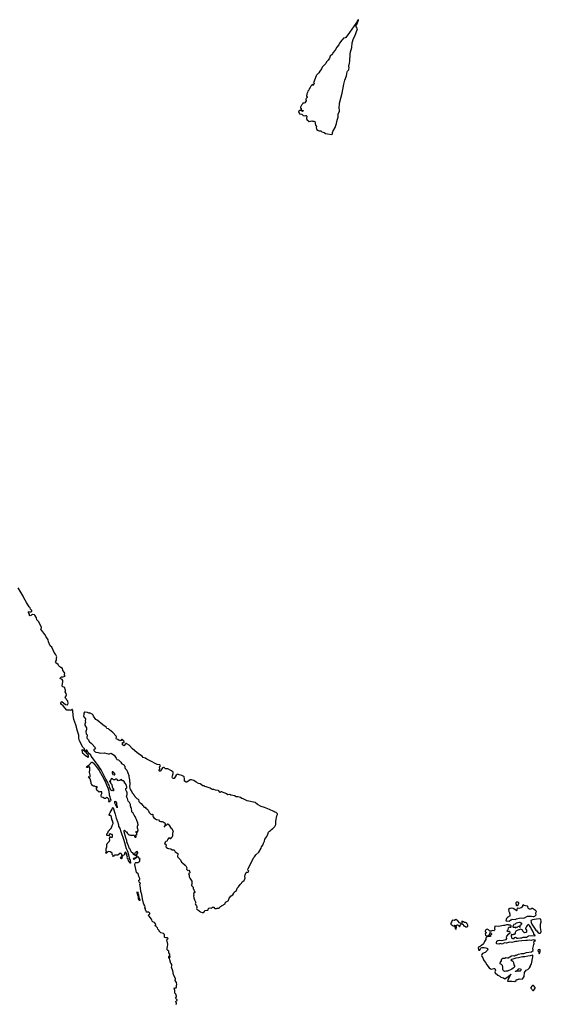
# Model space of a CAD drawing. Extents: x 2789571 to 2951634, y 860514 to 1033803.
# Tile 71 of 102: x 2876677 to 2892318, y 986006 to 1015550. Entities that reach past the tile are written whole.
import ezdxf

# ---------------------------------------------------------------- set-up
doc = ezdxf.new("R2010")
doc.units = 0

msp = doc.modelspace()

# ---------------------------------------------------------------- linework, layer by layer
at = {"layer": '0CON05XD'}
for points in [[(2886035, 1012101), (2886052, 1012125), (2886054, 1012166), (2886064, 1012196), (2886137, 1012315), (2886180, 1012435), (2886197, 1012533), (2886222, 1012625), (2886228, 1012725), (2886262, 1012795), (2886267, 1012835), (2886252, 1012895), (2886252, 1012945), (2886262, 1012985), (2886267, 1013043), (2886349, 1013345), (2886401, 1013615), (2886404, 1013655), (2886424, 1013735), (2886477, 1013865), (2886494, 1013986), (2886504, 1014006), (2886535, 1014038), (2886545, 1014060), (2886552, 1014115), (2886547, 1014137), (2886543, 1014155), (2886566, 1014244), (2886574, 1014305), (2886584, 1014515), (2886597, 1014585), (2886621, 1014645), (2886636, 1014715), (2886644, 1014855), (2886683, 1014985), (2886723, 1015055), (2886807, 1015275), (2886800, 1015295), (2886763, 1015335), (2886759, 1015365), (2886772, 1015398), (2886798, 1015425), (2886816, 1015484), (2886836, 1015525), (2886835, 1015550), (2886825, 1015548), (2886805, 1015528), (2886772, 1015465), (2886568, 1015165), (2886455, 1015017), (2886435, 1015005), (2886385, 1015000), (2886365, 1014965), (2886334, 1014936), (2886268, 1014842), (2886247, 1014795), (2886191, 1014725), (2886136, 1014634), (2886069, 1014555), (2886055, 1014515), (2885986, 1014454), (2885963, 1014395), (2885925, 1014338), (2885875, 1014286), (2885854, 1014235), (2885785, 1014168), (2885748, 1014122), (2885727, 1014073), (2885673, 1014007), (2885651, 1013959), (2885612, 1013928), (2885581, 1013889), (2885569, 1013861), (2885484, 1013655), (2885508, 1013645), (2885501, 1013615), (2885475, 1013579), (2885465, 1013580), (2885458, 1013595), (2885468, 1013605), (2885470, 1013615), (2885465, 1013618), (2885462, 1013608), (2885435, 1013590), (2885404, 1013555), (2885384, 1013516), (2885352, 1013478), (2885346, 1013434), (2885316, 1013404), (2885307, 1013363), (2885282, 1013325), (2885280, 1013255), (2885298, 1013225), (2885298, 1013215), (2885289, 1013201), (2885265, 1013190), (2885253, 1013167), (2885252, 1013155), (2885270, 1013125), (2885268, 1013112), (2885224, 1013056), (2885195, 1013047), (2885165, 1013048), (2885144, 1013006), (2885125, 1012988), (2885109, 1012941), (2885097, 1012925), (2885095, 1012900), (2885118, 1012895), (2885112, 1012852), (2885145, 1012830), (2885177, 1012827), (2885180, 1012815), (2885168, 1012802), (2885155, 1012800), (2885145, 1012810), (2885105, 1012822), (2885095, 1012840), (2885045, 1012806), (2885040, 1012795), (2885062, 1012722), (2885135, 1012712), (2885175, 1012677), (2885205, 1012663), (2885243, 1012677), (2885265, 1012680), (2885282, 1012655), (2885278, 1012585), (2885285, 1012560), (2885354, 1012494), (2885435, 1012513), (2885455, 1012507), (2885499, 1012509), (2885522, 1012492), (2885550, 1012390), (2885573, 1012345), (2885571, 1012305), (2885577, 1012285), (2885590, 1012260), (2885630, 1012225), (2885655, 1012213), (2885705, 1012211), (2885739, 1012189), (2885805, 1012167), (2885845, 1012138), (2885910, 1012130), (2886035, 1012101)], [(2879070, 993110), (2879036, 993166), (2878821, 993451), (2878805, 993482), (2878730, 993555), (2878718, 993585), (2878685, 993628), (2878672, 993628), (2878670, 993605), (2878688, 993588), (2878690, 993575), (2878675, 993570), (2878660, 993580), (2878660, 993565), (2878665, 993550), (2878680, 993535), (2878712, 993522), (2878732, 993462), (2878728, 993412), (2878677, 993437), (2878640, 993475), (2878611, 993491), (2878598, 993515), (2878572, 993535), (2878548, 993635), (2878550, 993655), (2878576, 993646), (2878618, 993608), (2878625, 993592), (2878645, 993580), (2878660, 993580), (2878660, 993595), (2878632, 993622), (2878630, 993645), (2878617, 993667), (2878566, 993726), (2878474, 993914), (2878451, 993995), (2878448, 994085), (2878409, 994201), (2878360, 994395), (2878327, 994475), (2878303, 994555), (2878281, 994685), (2878271, 994815), (2878262, 994842), (2878255, 994852), (2878245, 994853), (2878205, 994823), (2878175, 994831), (2878085, 994835), (2877978, 994958), (2877925, 995005), (2877908, 995035), (2877908, 995055), (2877915, 995072), (2877925, 995090), (2877935, 995092), (2878045, 995003), (2878095, 994993), (2878118, 995005), (2878128, 995045), (2878115, 995100), (2878092, 995132), (2878078, 995165), (2878052, 995192), (2878040, 995215), (2878072, 995265), (2878082, 995295), (2878067, 995337), (2878038, 995385), (2878050, 995415), (2878052, 995442), (2878042, 995455), (2878030, 995505), (2878000, 995525), (2877965, 995532), (2877948, 995555), (2877947, 995575), (2877974, 995686), (2877970, 995725), (2877945, 995750), (2877892, 995785), (2877892, 995795), (2877907, 995815), (2877925, 995829), (2877975, 995833), (2878038, 995852), (2878020, 995875), (2878020, 995925), (2878028, 995935), (2878017, 995965), (2877974, 996024), (2877955, 996090), (2877935, 996090), (2877900, 996125), (2877885, 996130), (2877838, 996175), (2877828, 996205), (2877760, 996255), (2877752, 996275), (2877758, 996302), (2877777, 996333), (2877782, 996355), (2877780, 996405), (2877786, 996435), (2877775, 996472), (2877755, 996513), (2877711, 996561), (2877684, 996635), (2877637, 996725), (2877590, 996760), (2877539, 996885), (2877533, 996945), (2877475, 997035), (2877435, 997105), (2877311, 997265), (2877327, 997305), (2877327, 997325), (2877245, 997496), (2877194, 997544), (2877185, 997605), (2877135, 997678), (2877120, 997690), (2877065, 997703), (2877035, 997682), (2876995, 997666), (2876972, 997675), (2876967, 997715), (2876940, 997765), (2876939, 997785), (2876965, 997797), (2876995, 997783), (2877015, 997786), (2877040, 997805), (2877042, 997825), (2877003, 997863), (2876991, 997901), (2876963, 997933), (2876882, 998062), (2876805, 998205), (2876784, 998255), (2876629, 998505)], [(2882145, 988756), (2882175, 988763), (2882208, 988782), (2882243, 988817), (2882285, 988830), (2882315, 988830), (2882327, 988843), (2882334, 988876), (2882346, 988894), (2882393, 988903), (2882425, 988890), (2882455, 988920), (2882495, 988922), (2882505, 988920), (2882510, 988905), (2882530, 988885), (2882545, 988880), (2882575, 988880), (2882598, 988892), (2882636, 988894), (2882663, 988907), (2882695, 988942), (2882725, 988962), (2882745, 988968), (2882833, 989025), (2882852, 989068), (2882924, 989116), (2882937, 989135), (2882955, 989192), (2883021, 989259), (2883065, 989290), (2883100, 989345), (2883118, 989385), (2883176, 989424), (2883201, 989489), (2883240, 989535), (2883287, 989605), (2883327, 989645), (2883349, 989685), (2883404, 989726), (2883436, 989794), (2883427, 989845), (2883434, 989895), (2883468, 989962), (2883482, 989968), (2883515, 989970), (2883537, 989985), (2883543, 990003), (2883532, 990022), (2883519, 990059), (2883523, 990085), (2883588, 990195), (2883608, 990245), (2883658, 990332), (2883692, 990405), (2883722, 990435), (2883757, 990493), (2883845, 990568), (2883916, 990694), (2883932, 990735), (2883967, 990785), (2883986, 990844), (2884020, 990905), (2884030, 990965), (2884088, 991045), (2884122, 991115), (2884139, 991171), (2884165, 991198), (2884200, 991220), (2884224, 991256), (2884271, 991279), (2884330, 991340), (2884354, 991405), (2884358, 991505), (2884385, 991660), (2884409, 991705), (2884404, 991725), (2884367, 991757), (2884325, 991771), (2884294, 991795), (2884166, 991856), (2884115, 991867), (2884018, 991908), (2883915, 991940), (2883803, 992003), (2883735, 992058), (2883495, 992110), (2883375, 992175), (2883340, 992185), (2883295, 992209), (2883225, 992230), (2883165, 992234), (2883117, 992257), (2883064, 992275), (2883005, 992285), (2882975, 992300), (2882915, 992295), (2882875, 992324), (2882842, 992345), (2882775, 992365), (2882735, 992386), (2882715, 992384), (2882685, 992366), (2882675, 992367), (2882648, 992408), (2882625, 992424), (2882543, 992433), (2882495, 992450), (2882445, 992451), (2882385, 992491), (2882295, 992517), (2882265, 992532), (2882227, 992537), (2882205, 992561), (2882165, 992559), (2882085, 992619), (2882039, 992629), (2881965, 992668), (2881895, 992718), (2881825, 992742), (2881785, 992742), (2881693, 992675), (2881665, 992674), (2881619, 992705), (2881619, 992775), (2881605, 992835), (2881598, 992845), (2881535, 992872), (2881455, 992895), (2881415, 992908), (2881395, 992904), (2881365, 992878), (2881304, 992786), (2881285, 992777), (2881275, 992780), (2881255, 992798), (2881249, 992825), (2881256, 992865), (2881281, 992929), (2881282, 992955), (2881275, 992976), (2881229, 993015), (2881115, 993070), (2881095, 993075), (2881065, 993070), (2881045, 993076), (2881009, 993109), (2880985, 993115), (2880962, 993105), (2880895, 993008), (2880885, 993000), (2880865, 993001), (2880856, 993015), (2880857, 993035), (2880878, 993085), (2880871, 993125), (2880895, 993165), (2880892, 993185), (2880875, 993195), (2880800, 993200), (2880755, 993218), (2880607, 993305), (2880489, 993359), (2880445, 993390), (2880381, 993411), (2880345, 993456), (2880264, 993504), (2880189, 993559), (2880062, 993672), (2879959, 993785), (2879893, 993825), (2879875, 993831), (2879855, 993827), (2879809, 993771), (2879795, 993765), (2879785, 993768), (2879758, 993795), (2879755, 993845), (2879762, 993858), (2879775, 993864), (2879808, 993865), (2879810, 993885), (2879800, 993905), (2879735, 993950), (2879725, 993948), (2879705, 993925), (2879675, 993911), (2879655, 993918), (2879623, 993953), (2879582, 993962), (2879570, 993985), (2879579, 994035), (2879574, 994055), (2879465, 994166), (2879370, 994240), (2879335, 994269), (2879292, 994282), (2879269, 994325), (2879166, 994396), (2878996, 994535), (2878962, 994551), (2878892, 994652), (2878878, 994685), (2878845, 994716), (2878785, 994747), (2878765, 994750), (2878755, 994740), (2878745, 994740), (2878705, 994761), (2878635, 994777), (2878615, 994770), (2878598, 994745), (2878602, 994705), (2878594, 994664), (2878604, 994635), (2878645, 994568), (2878642, 994512), (2878654, 994474), (2878634, 994415), (2878631, 994385), (2878680, 994305), (2878678, 994255), (2878664, 994196), (2878674, 994124), (2878698, 994095), (2878688, 994005), (2878698, 993985), (2878732, 993952), (2878770, 993885), (2878816, 993846), (2878835, 993818), (2878940, 993715), (2878948, 993695), (2878937, 993673), (2878902, 993645), (2878903, 993625), (2878915, 993600), (2878935, 993582), (2878955, 993572), (2879025, 993562), (2879087, 993543), (2879215, 993548), (2879286, 993536), (2879335, 993520), (2879365, 993522), (2879405, 993538), (2879432, 993532), (2879505, 993478), (2879566, 993396), (2879587, 993347), (2879635, 993341), (2879710, 993270), (2879741, 993221), (2879790, 993205), (2879810, 993185), (2879812, 993172), (2879828, 993155), (2879828, 993108), (2879844, 993084), (2879894, 993034), (2879917, 992955), (2879953, 992875), (2879950, 992845), (2879972, 992745), (2879968, 992695), (2879978, 992665), (2879980, 992585), (2879972, 992565), (2879972, 992535), (2879978, 992488), (2879995, 992440), (2880040, 992385), (2880050, 992355), (2880090, 992315), (2880090, 992305), (2880110, 992285), (2880110, 992275), (2880130, 992255), (2880130, 992245), (2880191, 992181), (2880228, 992158), (2880237, 992147), (2880248, 992095), (2880290, 992050), (2880316, 992036), (2880357, 991977), (2880385, 991960), (2880390, 991935), (2880405, 991920), (2880435, 991920), (2880461, 991891), (2880493, 991873), (2880532, 991835), (2880563, 991763), (2880605, 991710), (2880625, 991702), (2880655, 991707), (2880665, 991702), (2880670, 991685), (2880664, 991654), (2880675, 991630), (2880700, 991605), (2880778, 991548), (2880839, 991539), (2880870, 991505), (2880895, 991492), (2880945, 991488), (2880975, 991478), (2881035, 991442), (2881044, 991415), (2881043, 991397), (2881013, 991323), (2881051, 991369), (2881087, 991393), (2881115, 991422), (2881125, 991418), (2881135, 991398), (2881168, 991365), (2881195, 991310), (2881239, 991279), (2881273, 991215), (2881280, 991185), (2881261, 991139), (2881262, 991075), (2881258, 991055), (2881235, 991010), (2881212, 990988), (2881208, 990972), (2881192, 990972), (2881185, 990990), (2881142, 990988), (2881130, 990975), (2881128, 990962), (2881113, 990947), (2881100, 990915), (2881087, 990903), (2881060, 990895), (2881035, 990870), (2881020, 990825), (2881035, 990820), (2881070, 990785), (2881058, 990745), (2881068, 990725), (2881105, 990692), (2881135, 990678), (2881205, 990672), (2881245, 990642), (2881305, 990640), (2881322, 990625), (2881328, 990605), (2881342, 990585), (2881416, 990536), (2881421, 990525), (2881410, 990445), (2881416, 990425), (2881496, 990346), (2881528, 990268), (2881559, 990249), (2881635, 990178), (2881663, 990163), (2881687, 990105), (2881682, 990065), (2881705, 990030), (2881715, 990022), (2881745, 990028), (2881767, 990005), (2881780, 989955), (2881765, 989940), (2881740, 989935), (2881756, 989886), (2881758, 989835), (2881775, 989790), (2881837, 989705), (2881842, 989625), (2881840, 989605), (2881830, 989595), (2881830, 989575), (2881880, 989525), (2881880, 989475), (2881902, 989452), (2881912, 989405), (2881928, 989375), (2881925, 989360), (2881893, 989327), (2881898, 989275), (2881892, 989265), (2881902, 989205), (2881923, 989145), (2881962, 989065), (2881943, 989025), (2881950, 989005), (2881982, 988958), (2881988, 988945), (2881988, 988915), (2881980, 988885), (2881988, 988865), (2882015, 988840), (2882052, 988825), (2882065, 988803), (2882095, 988777), (2882145, 988756)], [(2879345, 992080), (2879342, 992085), (2879358, 992115), (2879358, 992135), (2879335, 992170), (2879305, 992198), (2879275, 992208), (2879245, 992180), (2879217, 992183), (2879165, 992212), (2879132, 992222), (2879118, 992265), (2879117, 992293), (2879142, 992335), (2879140, 992380), (2879075, 992380), (2879062, 992372), (2878990, 992435), (2878990, 992445), (2878980, 992455), (2878982, 992485), (2879000, 992515), (2878998, 992528), (2878985, 992540), (2878962, 992528), (2878938, 992528), (2878925, 992550), (2878885, 992550), (2878840, 992585), (2878840, 992605), (2878820, 992625), (2878820, 992665), (2878787, 992775), (2878743, 992835), (2878755, 992842), (2878775, 992832), (2878788, 992835), (2878788, 992895), (2878780, 992935), (2878770, 992955), (2878770, 992995), (2878780, 993025), (2878780, 993115), (2878765, 993130), (2878714, 993116), (2878695, 993116), (2878680, 993125), (2878691, 993145), (2878757, 993195), (2878808, 993245), (2878825, 993280), (2878845, 993274), (2878880, 993250), (2878979, 993129), (2879056, 993025), (2879154, 992864), (2879232, 992715), (2879330, 992475), (2879346, 992405), (2879360, 992295), (2879406, 992135), (2879395, 992108), (2879365, 992082), (2879345, 992080)], [(2881370, 986005), (2881370, 986015), (2881380, 986025), (2881380, 986055), (2881360, 986075), (2881360, 986095), (2881385, 986120), (2881400, 986125), (2881400, 986145), (2881350, 986195), (2881375, 986230), (2881377, 986253), (2881355, 986310), (2881333, 986345), (2881328, 986425), (2881310, 986485), (2881315, 986500), (2881365, 986500), (2881370, 986505), (2881378, 986525), (2881380, 986585), (2881387, 986605), (2881375, 986660), (2881342, 986725), (2881347, 986767), (2881292, 986905), (2881266, 987006), (2881233, 987117), (2881242, 987165), (2881238, 987205), (2881217, 987227), (2881202, 987255), (2881202, 987275), (2881178, 987338), (2881170, 987385), (2881150, 987415), (2881150, 987435), (2881142, 987445), (2881145, 987450), (2881158, 987448), (2881160, 987435), (2881172, 987422), (2881188, 987422), (2881190, 987435), (2881180, 987445), (2881178, 987465), (2881179, 987509), (2881148, 987555), (2881150, 987605), (2881115, 987622), (2881098, 987645), (2881102, 987715), (2881112, 987735), (2881120, 987815), (2881090, 987945), (2881128, 987985), (2881120, 987995), (2881105, 988000), (2881055, 987999), (2881028, 988008), (2881020, 988025), (2881018, 988085), (2881005, 988112), (2880985, 988130), (2880911, 988151), (2880860, 988205), (2880858, 988218), (2880815, 988260), (2880810, 988305), (2880773, 988343), (2880740, 988365), (2880740, 988375), (2880758, 988395), (2880748, 988425), (2880718, 988465), (2880673, 988483), (2880650, 988505), (2880642, 988542), (2880628, 988565), (2880554, 988654), (2880542, 988675), (2880545, 988700), (2880580, 988725), (2880578, 988745), (2880545, 988768), (2880474, 988775), (2880468, 988815), (2880452, 988835), (2880444, 988875), (2880428, 988905), (2880434, 988936), (2880431, 988965), (2880401, 989011), (2880392, 989042), (2880357, 989175), (2880336, 989305), (2880311, 989391), (2880298, 989505), (2880284, 989555), (2880282, 989615), (2880300, 989635), (2880285, 989650), (2880275, 989650), (2880258, 989675), (2880252, 989735), (2880278, 989755), (2880283, 989785), (2880252, 989842), (2880230, 989935), (2880222, 989942), (2880195, 989942), (2880181, 989965), (2880134, 990206), (2880135, 990240), (2880155, 990258), (2880165, 990262), (2880215, 990258), (2880280, 990305), (2880280, 990335), (2880272, 990348), (2880288, 990362), (2880290, 990375), (2880265, 990380), (2880253, 990393), (2880247, 990417), (2880200, 990430), (2880185, 990400), (2880162, 990398), (2880105, 990348), (2880094, 990365), (2880110, 990395), (2880125, 990406), (2880155, 990410), (2880173, 990427), (2880200, 990430), (2880200, 990455), (2880185, 990470), (2880165, 990470), (2880155, 990462), (2880135, 990468), (2880105, 990490), (2880100, 990505), (2880068, 990548), (2880035, 990563), (2880015, 990583), (2879989, 990659), (2879964, 990694), (2879954, 990745), (2879930, 990780), (2879891, 990885), (2879887, 990926), (2879859, 991005), (2879810, 991185), (2879808, 991222), (2879815, 991230), (2879865, 991180), (2879878, 991178), (2879905, 991130), (2879945, 991090), (2879975, 991090), (2879995, 991080), (2880105, 991080), (2880120, 991065), (2880120, 991045), (2880130, 991035), (2880130, 991025), (2880157, 991023), (2880168, 991032), (2880170, 991045), (2880150, 991065), (2880150, 991085), (2880165, 991090), (2880175, 991080), (2880190, 991095), (2880187, 991137), (2880178, 991158), (2880160, 991175), (2880160, 991185), (2880175, 991190), (2880185, 991180), (2880218, 991182), (2880223, 991217), (2880230, 991225), (2880230, 991245), (2880218, 991258), (2880208, 991295), (2880210, 991365), (2880230, 991385), (2880230, 991405), (2880220, 991415), (2880218, 991465), (2880198, 991495), (2880182, 991555), (2880155, 991590), (2880135, 991640), (2880105, 991680), (2880077, 991737), (2880052, 991765), (2880038, 991795), (2880030, 991895), (2880010, 991915), (2880010, 991945), (2880000, 991955), (2879997, 991997), (2879965, 992060), (2879932, 992105), (2879907, 992177), (2879882, 992245), (2879900, 992305), (2879900, 992365), (2879890, 992375), (2879890, 992395), (2879873, 992413), (2879860, 992455), (2879860, 992485), (2879888, 992502), (2879890, 992535), (2879880, 992555), (2879870, 992605), (2879835, 992640), (2879822, 992642), (2879815, 992678), (2879775, 992710), (2879762, 992712), (2879725, 992750), (2879695, 992740), (2879675, 992720), (2879645, 992720), (2879625, 992710), (2879610, 992725), (2879605, 992740), (2879575, 992760), (2879545, 992760), (2879525, 992740), (2879485, 992740), (2879458, 992768), (2879435, 992780), (2879415, 992770), (2879388, 992702), (2879360, 992695), (2879385, 992690), (2879398, 992678), (2879400, 992645), (2879442, 992605), (2879448, 992535), (2879462, 992502), (2879490, 992475), (2879490, 992415), (2879475, 992410), (2879468, 992428), (2879455, 992430), (2879435, 992410), (2879406, 992435), (2879373, 992525), (2879362, 992582), (2879329, 992625), (2879317, 992665), (2879260, 992760), (2879115, 993041), (2879070, 993110)], [(2879505, 992890), (2879540, 992915), (2879485, 992973), (2879465, 992982), (2879450, 992980), (2879448, 992945), (2879470, 992905), (2879505, 992890)], [(2879595, 991900), (2879534, 992045), (2879527, 992075), (2879533, 992097), (2879549, 992089), (2879580, 992055), (2879582, 991995), (2879600, 991935), (2879600, 991905), (2879595, 991900)], [(2879975, 990240), (2879967, 990267), (2879943, 990303), (2879925, 990370), (2879900, 990395), (2879906, 990425), (2879901, 990455), (2879881, 990525), (2879855, 990568), (2879845, 990568), (2879824, 990546), (2879824, 990506), (2879816, 990494), (2879765, 990472), (2879742, 990472), (2879740, 990495), (2879718, 990528), (2879675, 990530), (2879615, 990480), (2879523, 990477), (2879510, 990470), (2879499, 990451), (2879475, 990440), (2879472, 990455), (2879480, 990475), (2879452, 990502), (2879450, 990545), (2879435, 990560), (2879415, 990560), (2879385, 990580), (2879345, 990590), (2879300, 990570), (2879285, 990542), (2879275, 990538), (2879262, 990545), (2879263, 990557), (2879280, 990585), (2879270, 990615), (2879270, 990685), (2879277, 990693), (2879280, 990715), (2879290, 990725), (2879288, 990795), (2879292, 990815), (2879310, 990835), (2879310, 990845), (2879365, 990900), (2879372, 990915), (2879378, 990935), (2879370, 990995), (2879380, 991005), (2879382, 991028), (2879395, 991030), (2879405, 991020), (2879445, 991020), (2879460, 991035), (2879458, 991088), (2879445, 991100), (2879415, 991100), (2879385, 991120), (2879362, 991098), (2879360, 991075), (2879345, 991060), (2879328, 991068), (2879305, 991068), (2879294, 991074), (2879287, 991087), (2879290, 991125), (2879320, 991155), (2879342, 991215), (2879365, 991230), (2879370, 991245), (2879410, 991285), (2879428, 991292), (2879433, 991327), (2879450, 991345), (2879448, 991375), (2879480, 991435), (2879480, 991455), (2879470, 991465), (2879470, 991495), (2879460, 991505), (2879460, 991525), (2879440, 991555), (2879440, 991585), (2879430, 991595), (2879430, 991635), (2879420, 991645), (2879418, 991658), (2879402, 991672), (2879365, 991668), (2879357, 991677), (2879356, 991695), (2879370, 991725), (2879388, 991765), (2879450, 991865), (2879458, 991902), (2879465, 991908), (2879475, 991897), (2879536, 991716), (2879567, 991587), (2879605, 991495), (2879639, 991395), (2879643, 991345), (2879675, 991293), (2879705, 991187), (2879801, 990935), (2879874, 990684), (2879910, 990605), (2879942, 990492), (2879971, 990365), (2879985, 990330), (2879995, 990242), (2879975, 990240)], [(2879725, 990372), (2879707, 990377), (2879703, 990395), (2879722, 990418), (2879725, 990440), (2879735, 990450), (2879745, 990450), (2879757, 990435), (2879741, 990409), (2879741, 990385), (2879725, 990372)], [(2880175, 990480), (2880187, 990493), (2880190, 990520), (2880220, 990535), (2880220, 990565), (2880195, 990590), (2880170, 990585), (2880158, 990572), (2880148, 990542), (2880132, 990538), (2880122, 990525), (2880135, 990500), (2880145, 990500), (2880162, 990482), (2880175, 990480)], [(2880275, 989120), (2880257, 989125), (2880241, 989165), (2880238, 989228), (2880214, 989284), (2880212, 989325), (2880200, 989340), (2880194, 989365), (2880205, 989390), (2880216, 989364), (2880220, 989325), (2880238, 989295), (2880253, 989213), (2880276, 989156), (2880275, 989120)], [(2891355, 988505), (2891405, 988538), (2891427, 988543), (2891445, 988560), (2891535, 988551), (2891575, 988571), (2891655, 988591), (2891725, 988599), (2891795, 988590), (2891907, 988653), (2892025, 988650), (2892075, 988637), (2892095, 988638), (2892125, 988654), (2892162, 988695), (2892150, 988735), (2892150, 988755), (2892170, 988795), (2892167, 988805), (2892146, 988825), (2892055, 988877), (2892033, 988877), (2892005, 988862), (2891965, 988862), (2891948, 988868), (2891923, 988893), (2891917, 988937), (2891905, 988950), (2891846, 988966), (2891808, 988968), (2891795, 988982), (2891775, 988988), (2891758, 988972), (2891750, 988935), (2891716, 988904), (2891645, 988880), (2891593, 988887), (2891579, 988855), (2891582, 988825), (2891575, 988810), (2891525, 988854), (2891478, 988885), (2891435, 988890), (2891395, 988878), (2891375, 988878), (2891335, 988850), (2891340, 988795), (2891350, 988785), (2891372, 988715), (2891377, 988663), (2891365, 988640), (2891345, 988640), (2891337, 988633), (2891300, 988625), (2891300, 988615), (2891275, 988580), (2891252, 988515), (2891276, 988506), (2891355, 988505)], [(2891595, 988970), (2891620, 988995), (2891640, 989045), (2891640, 989055), (2891616, 989076), (2891575, 989072), (2891558, 989055), (2891558, 989028), (2891568, 989005), (2891563, 988983), (2891575, 988970), (2891595, 988970)], [(2889875, 988340), (2889880, 988355), (2889870, 988365), (2889870, 988375), (2889890, 988395), (2889908, 988402), (2889910, 988425), (2889890, 988445), (2889860, 988455), (2889810, 988515), (2889755, 988548), (2889715, 988522), (2889665, 988532), (2889645, 988520), (2889628, 988475), (2889603, 988445), (2889605, 988410), (2889625, 988388), (2889645, 988380), (2889665, 988360), (2889705, 988360), (2889725, 988380), (2889775, 988370), (2889795, 988390), (2889805, 988390), (2889825, 988380), (2889865, 988340), (2889875, 988340)], [(2892248, 988138), (2892285, 988143), (2892304, 988156), (2892314, 988195), (2892298, 988315), (2892298, 988395), (2892290, 988415), (2892318, 988485), (2892308, 988565), (2892275, 988570), (2892178, 988565), (2892057, 988545), (2892004, 988525), (2892001, 988515), (2892013, 988495), (2892015, 988465), (2892038, 988415), (2892151, 988235), (2892180, 988210), (2892220, 988155), (2892248, 988138)], [(2889765, 988260), (2889777, 988327), (2889765, 988350), (2889738, 988352), (2889728, 988335), (2889738, 988285), (2889755, 988260), (2889765, 988260)], [(2890085, 988332), (2890118, 988355), (2890118, 988385), (2890108, 988405), (2890092, 988415), (2890080, 988445), (2890045, 988458), (2890018, 988458), (2889995, 988478), (2889965, 988480), (2889945, 988500), (2889932, 988498), (2889930, 988435), (2889975, 988400), (2889980, 988365), (2890017, 988357), (2890055, 988332), (2890085, 988332)], [(2891525, 986690), (2891560, 986725), (2891560, 986735), (2891573, 986747), (2891612, 986752), (2891655, 986768), (2891745, 986760), (2891765, 986780), (2891802, 986845), (2891818, 986965), (2891864, 987026), (2891918, 987055), (2891962, 987098), (2891990, 987155), (2891990, 987175), (2892015, 987200), (2892025, 987220), (2892065, 987430), (2892063, 987473), (2892055, 987478), (2891979, 987461), (2891918, 987455), (2891822, 987428), (2891755, 987430), (2891630, 987400), (2891555, 987391), (2891461, 987359), (2891423, 987355), (2891408, 987345), (2891410, 987335), (2891462, 987305), (2891482, 987265), (2891492, 987195), (2891517, 987157), (2891518, 987145), (2891502, 987115), (2891472, 987088), (2891435, 987058), (2891305, 987003), (2891256, 987004), (2891215, 986993), (2891188, 987008), (2891162, 987055), (2891167, 987125), (2891159, 987169), (2891128, 987198), (2891080, 987225), (2891080, 987245), (2891092, 987275), (2891115, 987300), (2891128, 987305), (2891127, 987345), (2891138, 987372), (2891165, 987388), (2891225, 987395), (2891255, 987407), (2891305, 987400), (2891325, 987404), (2891423, 987457), (2891475, 987468), (2891515, 987464), (2891545, 987476), (2891575, 987477), (2891635, 987508), (2891725, 987528), (2891795, 987530), (2891875, 987560), (2892025, 987581), (2892077, 987625), (2892070, 987655), (2892060, 987665), (2892060, 987685), (2892097, 987805), (2892102, 987835), (2892098, 987875), (2892101, 987899), (2892118, 987912), (2892140, 987915), (2892135, 987926), (2892115, 987927), (2892075, 987941), (2892025, 987920), (2891965, 987928), (2891905, 987924), (2891855, 987916), (2891735, 987910), (2891635, 987897), (2891595, 987886), (2891545, 987893), (2891500, 987885), (2891435, 987861), (2891363, 987867), (2891275, 987842), (2891215, 987846), (2891145, 987812), (2891085, 987828), (2891045, 987814), (2890989, 987819), (2890978, 987828), (2890972, 987858), (2890988, 987902), (2891012, 987918), (2891075, 987930), (2891125, 987924), (2891260, 987955), (2891280, 987985), (2891278, 988025), (2891285, 988050), (2891345, 988120), (2891380, 988155), (2891380, 988175), (2891355, 988188), (2891325, 988182), (2891290, 988205), (2891290, 988215), (2891328, 988245), (2891333, 988297), (2891355, 988320), (2891365, 988320), (2891375, 988330), (2891385, 988320), (2891405, 988320), (2891418, 988332), (2891410, 988345), (2891410, 988365), (2891395, 988380), (2891345, 988380), (2891336, 988386), (2891275, 988390), (2891215, 988370), (2891185, 988372), (2891039, 988341), (2890924, 988346), (2890917, 988285), (2890920, 988245), (2890895, 988210), (2890855, 988222), (2890815, 988202), (2890775, 988200), (2890735, 988238), (2890696, 988256), (2890672, 988255), (2890650, 988240), (2890630, 988205), (2890630, 988185), (2890655, 988180), (2890668, 988165), (2890665, 988150), (2890638, 988125), (2890642, 988085), (2890650, 988075), (2890690, 988055), (2890662, 988015), (2890653, 987983), (2890652, 987948), (2890613, 987895), (2890582, 987825), (2890525, 987772), (2890465, 987730), (2890434, 987716), (2890424, 987696), (2890435, 987643), (2890445, 987632), (2890465, 987627), (2890476, 987634), (2890492, 987678), (2890515, 987700), (2890545, 987707), (2890605, 987707), (2890655, 987696), (2890685, 987692), (2890698, 987685), (2890712, 987655), (2890704, 987626), (2890631, 987559), (2890554, 987526), (2890532, 987505), (2890523, 987475), (2890535, 987442), (2890566, 987396), (2890584, 987345), (2890605, 987310), (2890644, 987264), (2890684, 987194), (2890754, 987105), (2890795, 987066), (2890815, 987059), (2890895, 987082), (2890926, 987076), (2890940, 987035), (2890923, 986985), (2890934, 986955), (2891014, 986885), (2891073, 986855), (2891104, 986824), (2891188, 986798), (2891225, 986772), (2891320, 986840), (2891390, 986905), (2891405, 986910), (2891405, 986900), (2891388, 986882), (2891365, 986828), (2891315, 986740), (2891303, 986705), (2891315, 986698), (2891435, 986702), (2891525, 986690)], [(2891485, 987979), (2891505, 987983), (2891518, 988012), (2891545, 988024), (2891590, 987995), (2891625, 987988), (2891695, 988002), (2891735, 988003), (2891775, 988018), (2891845, 988018), (2891875, 988025), (2891935, 988058), (2892025, 988068), (2892104, 988064), (2892138, 988075), (2892132, 988085), (2892111, 988091), (2892094, 988104), (2892091, 988135), (2892065, 988201), (2892018, 988278), (2892006, 988315), (2891965, 988367), (2891933, 988397), (2891915, 988390), (2891891, 988369), (2891870, 988345), (2891860, 988315), (2891842, 988295), (2891845, 988270), (2891872, 988232), (2891878, 988202), (2891873, 988175), (2891854, 988156), (2891815, 988152), (2891805, 988158), (2891762, 988202), (2891758, 988228), (2891745, 988240), (2891695, 988257), (2891655, 988242), (2891635, 988242), (2891551, 988199), (2891530, 988165), (2891530, 988145), (2891518, 988115), (2891505, 988100), (2891475, 988100), (2891465, 988090), (2891445, 988090), (2891438, 988098), (2891425, 988100), (2891410, 988085), (2891410, 988045), (2891420, 988035), (2891420, 988005), (2891435, 987990), (2891454, 987984), (2891485, 987979)], [(2891555, 988303), (2891572, 988328), (2891605, 988320), (2891635, 988348), (2891658, 988338), (2891673, 988323), (2891680, 988325), (2891680, 988345), (2891670, 988355), (2891680, 988365), (2891682, 988378), (2891718, 988402), (2891738, 988422), (2891738, 988428), (2891725, 988440), (2891705, 988440), (2891686, 988456), (2891666, 988456), (2891565, 988441), (2891552, 988435), (2891530, 988410), (2891490, 988405), (2891480, 988395), (2891490, 988385), (2891480, 988375), (2891478, 988362), (2891462, 988348), (2891462, 988332), (2891475, 988320), (2891525, 988320), (2891535, 988308), (2891555, 988303)], [(2890785, 988038), (2890725, 988042), (2890700, 988055), (2890760, 988105), (2890770, 988135), (2890795, 988160), (2890815, 988140), (2890820, 988125), (2890820, 988105), (2890798, 988085), (2890795, 988042), (2890785, 988038)], [(2892255, 987530), (2892270, 987545), (2892270, 987575), (2892280, 987585), (2892280, 987645), (2892275, 987650), (2892255, 987640), (2892225, 987640), (2892210, 987615), (2892240, 987585), (2892240, 987535), (2892255, 987530)], [(2891532, 986992), (2891540, 987005), (2891585, 987010), (2891608, 987022), (2891630, 987065), (2891645, 987076), (2891685, 987071), (2891705, 987056), (2891710, 987045), (2891706, 987025), (2891685, 987004), (2891565, 987000), (2891555, 986992), (2891532, 986992)], [(2892065, 986420), (2892085, 986422), (2892098, 986435), (2892130, 986495), (2892130, 986515), (2892085, 986572), (2892055, 986566), (2892038, 986555), (2892000, 986515), (2892000, 986495), (2892035, 986460), (2892040, 986445), (2892065, 986420)]]:
    msp.add_lwpolyline(points, dxfattribs=at)

doc.saveas('drawing.dxf')
